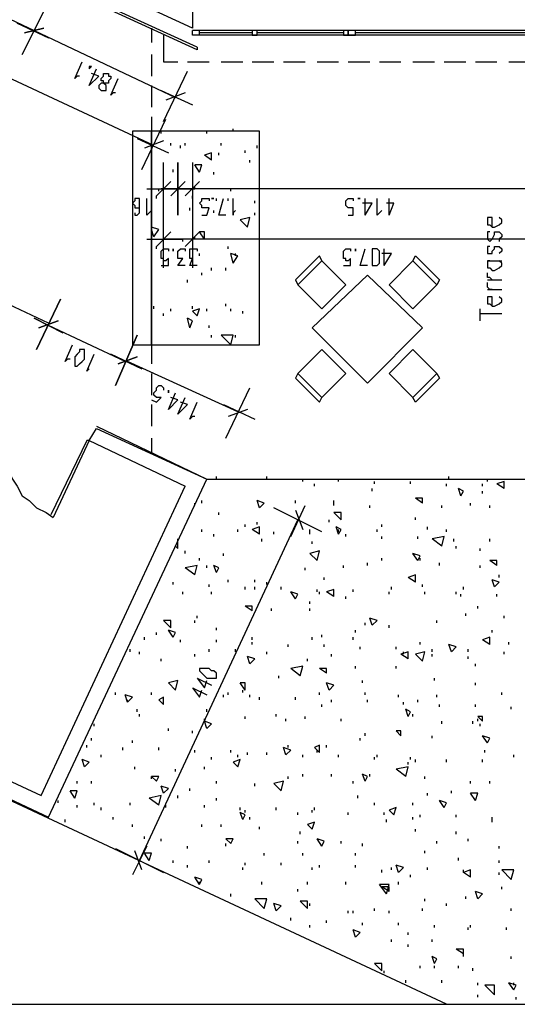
# Model space of a CAD drawing. Extents: x 0 to 108, y 0 to 64.
# Tile 3 of 19: x 75 to 86, y 7 to 28. Entities that reach past the tile are written whole.
import ezdxf

# ---------------------------------------------------------------- set-up
doc = ezdxf.new("R2010")
doc.units = 0
doc.header["$MEASUREMENT"] = 0
doc.layers.get('0').update_dxf_attribs({"linetype": 'CONTINUOUS'})

msp = doc.modelspace()

# ---------------------------------------------------------------- linework, layer by layer
at = {"color": 211}
for p, q in [((79.075, 34.125), (79.075, 27.425)), ((79.075, 27.425), (76.475, 28.625)), ((76.925, 18.825), (77.075, 19.075)), ((77.075, 19.075), (79.375, 18.025)), ((76.925, 18.825), (78.925, 17.875)), ((75.925, 11.425), (78.925, 17.875)), ((76.075, 10.975), (79.375, 18.025)), ((64.625, 16.675), (75.925, 11.425)), ((64.225, 16.525), (76.075, 10.975))]:
    msp.add_line(p, q, dxfattribs=at)
at = {"color": 131}
for p, q in [((78.275, 24.975), (69.925, 28.875)), ((74.175, 28.125), (75.775, 27.375)), ((75.775, 27.375), (78.725, 25.975)), ((76.925, 26.225), (77.075, 26.575)), ((76.075, 21.275), (68.125, 24.975)), ((78.475, 24.075), (78.475, 24.125)), ((78.775, 24.075), (78.475, 24.075)), ((78.775, 24.075), (78.775, 24.125)), ((79.075, 24.075), (78.775, 24.075)), ((78.775, 24.075), (78.825, 24.075)), ((79.125, 24.075), (79.125, 24.125)), ((86.475, 24.075), (79.125, 24.075)), ((79.625, 23.525), (79.725, 23.875)), ((82.675, 23.525), (82.675, 23.875)), ((83.175, 23.525), (83.175, 23.875)), ((79.775, 23.525), (79.625, 23.525)), ((78.475, 23.025), (78.475, 23.075)), ((79.075, 23.025), (78.475, 23.025)), ((79.125, 23.025), (79.125, 23.075)), ((86.325, 23.025), (79.125, 23.025)), ((82.575, 22.475), (82.675, 22.825)), ((83.075, 22.475), (83.075, 22.825)), ((82.725, 22.475), (82.575, 22.475)), ((77.675, 20.475), (76.075, 21.225)), ((80.025, 19.425), (77.725, 20.475)), ((78.575, 19.475), (78.725, 19.825)), ((78.775, 19.375), (78.925, 19.725)), ((77.975, 10.075), (81.275, 17.175)), ((79.175, 13.875), (79.475, 13.725)), ((79.075, 13.675), (79.375, 13.525))]:
    msp.add_line(p, q, dxfattribs=at)
at = {"color": 41}
for p, q in [((79.175, 27.025), (76.225, 28.375)), ((79.175, 26.975), (76.225, 28.325)), ((79.175, 27.025), (79.175, 26.975))]:
    msp.add_line(p, q, dxfattribs=at)
at = {"color": 51}
for p, q in [((75.525, 26.875), (76.025, 27.875)), ((76.025, 27.875), (75.525, 26.875)), ((75.425, 27.525), (76.075, 27.225)), ((76.075, 27.225), (75.425, 27.525)), ((75.975, 27.425), (75.575, 27.325)), ((75.575, 27.325), (75.975, 27.425)), ((86.325, 27.375), (79.075, 27.375)), ((79.075, 27.275), (79.075, 27.375)), ((79.225, 27.275), (79.225, 27.375)), ((80.325, 27.325), (79.225, 27.325)), ((82.225, 27.325), (80.425, 27.325)), ((86.325, 27.325), (82.475, 27.325)), ((86.475, 27.275), (79.075, 27.275)), ((86.475, 27.275), (79.225, 27.275)), ((78.475, 25.475), (78.975, 26.525)), ((78.425, 26.125), (79.075, 25.825)), ((78.925, 26.075), (78.525, 25.925)), ((78.025, 24.475), (78.525, 25.525)), ((77.925, 25.125), (78.575, 24.825)), ((78.475, 25.075), (78.075, 24.925)), ((78.475, 23.525), (78.475, 24.625)), ((78.775, 23.525), (78.775, 24.625)), ((78.775, 24.625), (78.775, 23.525)), ((79.075, 24.625), (79.075, 23.525)), ((79.075, 24.625), (79.075, 23.525)), ((78.625, 24.225), (78.325, 23.925)), ((78.925, 24.225), (78.625, 23.925)), ((78.625, 23.925), (78.925, 24.225)), ((78.925, 23.925), (79.225, 24.225)), ((78.925, 23.925), (79.225, 24.225)), ((78.125, 24.075), (78.875, 24.075)), ((78.425, 24.075), (79.125, 24.075)), ((79.125, 24.075), (78.425, 24.075)), ((79.475, 24.075), (78.725, 24.075)), ((79.475, 24.075), (78.725, 24.075)), ((78.475, 22.425), (78.475, 23.575)), ((79.075, 23.575), (79.075, 22.425)), ((79.075, 23.575), (79.075, 22.425)), ((78.125, 23.025), (78.875, 23.025)), ((78.625, 23.175), (78.325, 22.875)), ((79.475, 23.025), (78.725, 23.025)), ((79.475, 23.025), (78.725, 23.025)), ((78.925, 22.875), (79.225, 23.175)), ((78.925, 22.875), (79.225, 23.175)), ((76.325, 21.775), (75.825, 20.725)), ((75.825, 20.725), (76.325, 21.775)), ((76.375, 21.075), (75.775, 21.375)), ((75.775, 21.375), (76.375, 21.075)), ((75.875, 21.175), (76.275, 21.325)), ((76.275, 21.325), (75.875, 21.175)), ((77.925, 21.025), (77.475, 19.975)), ((77.475, 19.975), (77.925, 21.025)), ((78.025, 20.325), (77.375, 20.625)), ((77.375, 20.625), (78.025, 20.325)), ((77.525, 20.425), (77.925, 20.575)), ((77.925, 20.575), (77.525, 20.425)), ((79.775, 18.875), (80.275, 19.925)), ((79.725, 19.575), (80.375, 19.275)), ((80.225, 19.475), (79.825, 19.325)), ((76.875, 18.825), (76.125, 17.275)), ((76.925, 18.825), (76.175, 17.225)), ((76.925, 18.825), (76.875, 18.825)), ((81.125, 16.825), (81.425, 17.475)), ((81.775, 16.925), (80.775, 17.425)), ((81.225, 17.375), (81.375, 16.975)), ((77.475, 10.325), (78.475, 9.825)), ((78.125, 10.375), (77.825, 9.775)), ((78.025, 9.875), (77.875, 10.275))]:
    msp.add_line(p, q, dxfattribs=at)
at = {"color": 9}
for p, q in [((78.225, 27.425), (78.225, 27.125)), ((78.475, 27.275), (78.475, 26.725)), ((78.225, 26.875), (78.225, 26.425)), ((78.475, 26.725), (78.775, 26.725)), ((78.975, 26.725), (79.425, 26.725)), ((79.675, 26.725), (80.125, 26.725)), ((80.325, 26.725), (80.775, 26.725)), ((80.975, 26.725), (81.425, 26.725)), ((81.675, 26.725), (82.125, 26.725)), ((82.325, 26.725), (82.775, 26.725)), ((82.975, 26.725), (83.425, 26.725)), ((83.675, 26.725), (84.125, 26.725)), ((84.325, 26.725), (84.775, 26.725)), ((84.975, 26.725), (85.425, 26.725)), ((85.675, 26.725), (86.125, 26.725)), ((78.225, 26.225), (78.225, 25.775)), ((78.225, 25.575), (78.225, 25.125)), ((78.225, 24.875), (78.225, 24.425)), ((78.225, 24.225), (78.225, 23.775)), ((78.225, 23.575), (78.225, 23.125)), ((78.225, 22.875), (78.225, 22.425)), ((78.225, 22.225), (78.225, 21.775)), ((78.225, 21.575), (78.225, 21.125)), ((78.225, 20.875), (78.225, 20.425)), ((78.225, 20.225), (78.225, 19.775)), ((78.225, 19.575), (78.225, 19.125)), ((78.225, 18.875), (78.225, 18.575))]:
    msp.add_line(p, q, dxfattribs=at)
at = {"color": 254}
for p, q in [((78.425, 25.225), (78.425, 25.275)), ((79.375, 25.225), (79.375, 25.275)), ((79.925, 25.275), (79.925, 25.325)), ((78.625, 24.975), (78.625, 25.025)), ((78.825, 24.925), (78.825, 24.975)), ((78.925, 24.975), (78.925, 25.025)), ((79.675, 24.975), (79.675, 25.025)), ((80.175, 24.825), (80.175, 24.875)), ((80.425, 24.925), (80.425, 24.975)), ((79.475, 24.825), (79.325, 24.775)), ((79.475, 24.675), (79.325, 24.775)), ((79.475, 24.675), (79.475, 24.825)), ((79.625, 24.775), (79.625, 24.825)), ((80.275, 24.625), (80.275, 24.675)), ((78.675, 24.425), (78.675, 24.475)), ((79.225, 24.425), (79.125, 24.575)), ((79.275, 24.575), (79.125, 24.575)), ((79.225, 24.425), (79.275, 24.575)), ((79.525, 24.375), (79.525, 24.425)), ((78.375, 24.025), (78.375, 24.075)), ((79.875, 24.025), (79.875, 24.075)), ((78.325, 23.875), (78.325, 23.925)), ((79.075, 23.875), (79.075, 23.925)), ((79.575, 23.825), (79.575, 23.875)), ((79.825, 23.825), (79.825, 23.875)), ((80.375, 23.775), (80.375, 23.825)), ((79.025, 23.625), (79.025, 23.675)), ((79.525, 23.575), (79.525, 23.625)), ((80.275, 23.475), (80.075, 23.425)), ((80.225, 23.275), (80.075, 23.425)), ((80.225, 23.275), (80.275, 23.475)), ((80.375, 23.525), (80.375, 23.575)), ((78.375, 23.225), (78.225, 23.275)), ((78.275, 23.075), (78.225, 23.225)), ((78.275, 23.075), (78.375, 23.225)), ((78.875, 22.975), (78.875, 23.025)), ((79.325, 23.025), (79.225, 23.175)), ((79.325, 23.175), (79.225, 23.175)), ((79.325, 23.025), (79.325, 23.175)), ((78.225, 22.775), (78.225, 22.825)), ((78.325, 22.825), (78.325, 22.875)), ((79.825, 22.825), (79.825, 22.875)), ((78.475, 22.725), (78.475, 22.775)), ((79.225, 22.675), (79.225, 22.725)), ((79.925, 22.525), (79.875, 22.725)), ((80.025, 22.675), (79.875, 22.725)), ((79.925, 22.525), (80.025, 22.675)), ((79.975, 22.675), (79.975, 22.725)), ((79.475, 22.375), (79.475, 22.425)), ((79.775, 22.375), (79.775, 22.425)), ((78.975, 22.125), (78.975, 22.175)), ((79.275, 22.275), (79.275, 22.325)), ((78.275, 21.575), (78.275, 21.625)), ((78.625, 21.525), (78.625, 21.575)), ((79.075, 21.575), (79.075, 21.625)), ((79.225, 21.575), (79.075, 21.525)), ((79.175, 21.425), (79.225, 21.575)), ((79.375, 21.525), (79.375, 21.575)), ((79.775, 21.625), (79.775, 21.675)), ((79.875, 21.525), (79.875, 21.575)), ((78.475, 21.425), (78.475, 21.475)), ((79.025, 21.175), (78.975, 21.375)), ((79.075, 21.325), (78.975, 21.375)), ((79.175, 21.425), (79.075, 21.525)), ((80.125, 21.475), (80.125, 21.525)), ((79.025, 21.175), (79.075, 21.325)), ((79.425, 21.175), (79.425, 21.225)), ((79.475, 20.975), (79.475, 21.025)), ((79.875, 20.825), (79.675, 21.025)), ((79.925, 21.025), (79.675, 21.025)), ((79.875, 20.825), (79.925, 21.025)), ((79.975, 20.975), (79.975, 21.025)), ((79.575, 18.025), (79.575, 18.075)), ((80.625, 18.025), (80.625, 18.075)), ((84.425, 18.025), (84.425, 18.075)), ((81.375, 17.975), (81.375, 18.025)), ((81.625, 17.875), (81.625, 17.925)), ((82.125, 17.975), (82.125, 18.025)), ((82.875, 17.925), (82.875, 17.975)), ((83.625, 17.925), (83.625, 17.975)), ((84.375, 17.875), (84.375, 17.925)), ((85.125, 17.875), (85.125, 17.925)), ((85.225, 17.975), (85.225, 18.025)), ((85.575, 17.975), (85.425, 17.925)), ((85.575, 17.825), (85.425, 17.925)), ((85.575, 17.825), (85.575, 17.975)), ((82.825, 17.775), (82.825, 17.825)), ((84.675, 17.675), (84.625, 17.825)), ((84.725, 17.775), (84.625, 17.825)), ((84.675, 17.675), (84.725, 17.775)), ((85.125, 17.725), (85.125, 17.775)), ((79.125, 17.475), (79.125, 17.525)), ((79.275, 17.525), (79.275, 17.575)), ((80.475, 17.425), (80.425, 17.575)), ((80.575, 17.525), (80.425, 17.575)), ((80.475, 17.425), (80.575, 17.525)), ((81.225, 17.525), (81.225, 17.575)), ((82.025, 17.525), (82.025, 17.575)), ((82.025, 17.475), (82.025, 17.525)), ((82.775, 17.425), (82.775, 17.475)), ((83.875, 17.525), (83.725, 17.625)), ((83.875, 17.625), (83.725, 17.625)), ((83.875, 17.525), (83.875, 17.625)), ((84.275, 17.425), (84.275, 17.475)), ((84.875, 17.475), (84.875, 17.525)), ((85.275, 17.425), (85.275, 17.475)), ((79.625, 17.275), (79.625, 17.325)), ((82.175, 17.175), (82.025, 17.325)), ((82.175, 17.325), (82.025, 17.325)), ((82.175, 17.175), (82.175, 17.325)), ((80.175, 17.025), (80.175, 17.075)), ((80.425, 17.075), (80.425, 17.125)), ((81.925, 17.125), (81.925, 17.175)), ((83.025, 17.025), (83.025, 17.075)), ((83.725, 17.175), (83.725, 17.225)), ((79.275, 16.925), (79.275, 16.975)), ((79.525, 16.825), (79.525, 16.875)), ((80.025, 16.925), (80.025, 16.975)), ((80.475, 17.025), (80.325, 16.975)), ((80.475, 16.875), (80.325, 16.975)), ((80.475, 16.875), (80.475, 17.025)), ((80.775, 16.875), (80.775, 16.925)), ((81.525, 16.925), (81.525, 16.975)), ((81.525, 16.875), (81.525, 16.925)), ((82.125, 16.875), (82.075, 17.025)), ((82.175, 16.975), (82.075, 17.025)), ((82.125, 16.875), (82.175, 16.975)), ((82.125, 16.925), (82.125, 16.975)), ((82.275, 16.825), (82.275, 16.875)), ((82.925, 16.925), (82.925, 16.975)), ((83.975, 16.975), (83.975, 17.025)), ((84.375, 16.925), (84.375, 16.975)), ((78.775, 16.725), (78.775, 16.775)), ((78.775, 16.575), (78.775, 16.725)), ((80.525, 16.725), (80.525, 16.775)), ((81.575, 16.675), (81.575, 16.725)), ((83.025, 16.775), (83.025, 16.825)), ((83.775, 16.775), (83.775, 16.825)), ((84.325, 16.825), (84.075, 16.775)), ((84.275, 16.625), (84.075, 16.775)), ((84.275, 16.625), (84.325, 16.825)), ((84.525, 16.725), (84.525, 16.775)), ((85.275, 16.725), (85.275, 16.775)), ((78.775, 16.575), (78.725, 16.625)), ((78.925, 16.475), (78.925, 16.525)), ((79.725, 16.425), (79.725, 16.475)), ((81.725, 16.525), (81.525, 16.475)), ((81.675, 16.325), (81.525, 16.475)), ((81.675, 16.325), (81.725, 16.525)), ((83.775, 16.325), (83.675, 16.475)), ((83.825, 16.425), (83.675, 16.475)), ((83.775, 16.325), (83.825, 16.425)), ((84.575, 16.575), (84.575, 16.625)), ((85.075, 16.525), (85.075, 16.575)), ((79.175, 16.225), (78.925, 16.175)), ((79.125, 16.025), (79.175, 16.225)), ((79.225, 16.325), (79.225, 16.375)), ((79.375, 16.175), (79.375, 16.225)), ((79.575, 16.075), (79.525, 16.225)), ((79.625, 16.175), (79.525, 16.225)), ((82.225, 16.175), (82.225, 16.225)), ((82.725, 16.225), (82.725, 16.275)), ((83.025, 16.325), (83.025, 16.375)), ((83.825, 16.325), (83.825, 16.375)), ((84.225, 16.225), (84.225, 16.275)), ((85.075, 16.175), (85.075, 16.225)), ((85.425, 16.225), (85.275, 16.325)), ((85.425, 16.325), (85.275, 16.325)), ((85.425, 16.225), (85.425, 16.325)), ((79.125, 16.025), (78.925, 16.175)), ((79.575, 16.075), (79.625, 16.175)), ((81.425, 16.125), (81.425, 16.175)), ((83.725, 16.025), (83.575, 15.975)), ((83.725, 15.875), (83.725, 16.025)), ((85.475, 15.975), (85.475, 16.025)), ((78.675, 15.825), (78.675, 15.875)), ((79.425, 15.775), (79.425, 15.825)), ((79.825, 15.875), (79.825, 15.925)), ((80.375, 15.875), (80.375, 15.925)), ((80.625, 15.825), (80.625, 15.875)), ((81.825, 15.925), (81.825, 15.975)), ((83.725, 15.875), (83.575, 15.975)), ((83.875, 15.775), (83.875, 15.825)), ((83.875, 15.775), (83.875, 15.825)), ((85.375, 15.775), (85.325, 15.925)), ((85.475, 15.875), (85.325, 15.925)), ((85.375, 15.775), (85.475, 15.875)), ((78.875, 15.625), (78.875, 15.675)), ((79.475, 15.625), (79.475, 15.675)), ((80.175, 15.725), (80.175, 15.775)), ((80.375, 15.725), (80.375, 15.775)), ((80.925, 15.725), (80.925, 15.775)), ((81.225, 15.525), (81.125, 15.675)), ((81.275, 15.625), (81.125, 15.675)), ((81.225, 15.525), (81.275, 15.625)), ((81.675, 15.675), (81.675, 15.725)), ((81.725, 15.625), (81.725, 15.675)), ((82.025, 15.725), (81.875, 15.675)), ((82.025, 15.575), (81.875, 15.675)), ((82.025, 15.575), (82.025, 15.725)), ((82.425, 15.675), (82.425, 15.725)), ((83.175, 15.625), (83.175, 15.675)), ((83.225, 15.725), (83.225, 15.775)), ((83.925, 15.625), (83.925, 15.675)), ((84.575, 15.625), (84.575, 15.675)), ((84.675, 15.575), (84.675, 15.625)), ((84.725, 15.725), (84.725, 15.775)), ((85.425, 15.575), (85.425, 15.625)), ((81.525, 15.425), (81.525, 15.475)), ((82.275, 15.525), (82.275, 15.575)), ((80.325, 15.275), (80.175, 15.375)), ((80.325, 15.375), (80.175, 15.375)), ((80.325, 15.275), (80.325, 15.375)), ((80.725, 15.275), (80.725, 15.325)), ((81.525, 15.275), (81.525, 15.325)), ((84.775, 15.175), (84.775, 15.225)), ((85.025, 15.325), (85.025, 15.375)), ((78.625, 14.925), (78.475, 15.075)), ((78.625, 15.075), (78.475, 15.075)), ((78.625, 14.925), (78.625, 15.075)), ((79.125, 15.025), (79.125, 15.075)), ((79.175, 15.125), (79.175, 15.175)), ((82.675, 14.975), (82.675, 15.025)), ((82.825, 14.975), (82.775, 15.125)), ((82.925, 15.075), (82.775, 15.125)), ((82.825, 14.975), (82.925, 15.075)), ((84.175, 15.025), (84.175, 15.075)), ((85.575, 15.125), (85.575, 15.175)), ((78.325, 14.775), (78.325, 14.825)), ((78.675, 14.725), (78.575, 14.875)), ((78.725, 14.825), (78.575, 14.875)), ((78.675, 14.725), (78.725, 14.825)), ((79.575, 14.875), (79.575, 14.925)), ((82.475, 14.825), (82.475, 14.875)), ((83.175, 14.925), (83.175, 14.975)), ((85.325, 14.825), (85.325, 14.875)), ((78.075, 14.675), (78.075, 14.725)), ((78.825, 14.625), (78.825, 14.675)), ((79.575, 14.625), (79.575, 14.675)), ((80.325, 14.675), (80.325, 14.725)), ((80.325, 14.575), (80.325, 14.625)), ((81.075, 14.525), (81.075, 14.575)), ((81.575, 14.675), (81.575, 14.725)), ((81.775, 14.725), (81.775, 14.775)), ((81.825, 14.525), (81.825, 14.575)), ((82.425, 14.675), (82.425, 14.725)), ((83.825, 14.575), (83.825, 14.625)), ((84.475, 14.425), (84.425, 14.575)), ((84.575, 14.525), (84.425, 14.575)), ((85.275, 14.725), (85.125, 14.675)), ((85.275, 14.575), (85.125, 14.675)), ((85.275, 14.575), (85.275, 14.725)), ((85.675, 14.575), (85.675, 14.625)), ((77.775, 14.425), (77.775, 14.475)), ((77.975, 14.375), (77.975, 14.425)), ((79.125, 14.325), (79.125, 14.375)), ((79.425, 14.425), (79.425, 14.475)), ((79.975, 14.425), (79.975, 14.475)), ((80.625, 14.375), (80.625, 14.425)), ((81.975, 14.325), (81.975, 14.375)), ((82.575, 14.475), (82.575, 14.525)), ((83.325, 14.475), (83.325, 14.525)), ((83.575, 14.425), (83.425, 14.375)), ((83.575, 14.275), (83.425, 14.375)), ((83.475, 14.375), (83.475, 14.425)), ((83.575, 14.275), (83.575, 14.425)), ((83.925, 14.425), (83.725, 14.375)), ((83.875, 14.225), (83.725, 14.375)), ((83.875, 14.225), (83.925, 14.425)), ((84.075, 14.425), (84.075, 14.475)), ((84.075, 14.325), (84.075, 14.375)), ((84.475, 14.425), (84.575, 14.525)), ((84.825, 14.425), (84.825, 14.475)), ((85.575, 14.375), (85.575, 14.425)), ((78.425, 14.225), (78.425, 14.275)), ((80.275, 14.175), (80.225, 14.325)), ((80.375, 14.275), (80.225, 14.325)), ((80.275, 14.175), (80.375, 14.275)), ((81.475, 14.225), (81.475, 14.275)), ((84.825, 14.275), (84.825, 14.325)), ((84.975, 14.125), (84.975, 14.175)), ((81.375, 14.125), (81.125, 14.075)), ((81.325, 13.925), (81.125, 14.075)), ((81.325, 13.925), (81.375, 14.125)), ((81.875, 13.975), (81.725, 14.075)), ((81.875, 14.075), (81.725, 14.075)), ((81.875, 13.975), (81.875, 14.075)), ((82.475, 14.075), (82.475, 14.125)), ((83.325, 14.075), (83.325, 14.125)), ((78.775, 13.825), (78.575, 13.775)), ((78.725, 13.625), (78.575, 13.775)), ((78.725, 13.625), (78.775, 13.825)), ((80.175, 13.625), (80.075, 13.775)), ((80.175, 13.775), (80.075, 13.775)), ((80.175, 13.625), (80.175, 13.775)), ((80.875, 13.875), (80.875, 13.925)), ((81.925, 13.625), (81.875, 13.775)), ((82.025, 13.725), (81.875, 13.775)), ((82.625, 13.775), (82.625, 13.825)), ((84.125, 13.825), (84.125, 13.875)), ((84.975, 13.725), (84.975, 13.775)), ((77.475, 13.525), (77.475, 13.575)), ((78.225, 13.525), (78.225, 13.575)), ((79.825, 13.525), (79.825, 13.575)), ((80.125, 13.575), (80.125, 13.625)), ((81.725, 13.525), (81.725, 13.575)), ((81.925, 13.625), (82.025, 13.725)), ((82.675, 13.525), (82.675, 13.575)), ((85.525, 13.525), (85.525, 13.575)), ((77.725, 13.375), (77.675, 13.525)), ((77.825, 13.475), (77.675, 13.525)), ((77.725, 13.375), (77.825, 13.475)), ((77.725, 13.375), (77.725, 13.425)), ((78.475, 13.475), (78.375, 13.425)), ((78.475, 13.325), (78.375, 13.425)), ((78.475, 13.325), (78.475, 13.475)), ((79.725, 13.475), (79.725, 13.525)), ((80.275, 13.475), (80.275, 13.525)), ((80.475, 13.425), (80.475, 13.475)), ((81.225, 13.425), (81.225, 13.475)), ((81.975, 13.375), (81.975, 13.425)), ((82.725, 13.375), (82.725, 13.425)), ((83.375, 13.475), (83.375, 13.525)), ((83.475, 13.325), (83.475, 13.375)), ((83.775, 13.375), (83.775, 13.425)), ((84.175, 13.475), (84.175, 13.525)), ((77.925, 13.175), (77.925, 13.225)), ((79.375, 13.175), (79.375, 13.225)), ((81.775, 13.275), (81.775, 13.325)), ((83.575, 13.075), (83.525, 13.225)), ((83.625, 13.175), (83.525, 13.225)), ((83.575, 13.075), (83.625, 13.175)), ((84.225, 13.275), (84.225, 13.325)), ((84.975, 13.275), (84.975, 13.325)), ((85.725, 13.225), (85.725, 13.275)), ((77.975, 13.075), (77.975, 13.125)), ((79.325, 12.975), (79.325, 13.025)), ((79.375, 12.825), (79.325, 12.975)), ((79.475, 12.925), (79.325, 12.975)), ((80.175, 13.025), (80.175, 13.075)), ((80.825, 13.075), (80.825, 13.125)), ((81.025, 12.975), (81.025, 13.025)), ((81.425, 13.025), (81.425, 13.075)), ((82.175, 12.975), (82.175, 13.025)), ((83.675, 13.075), (83.675, 13.125)), ((84.275, 12.925), (84.275, 12.975)), ((84.925, 12.925), (84.925, 12.975)), ((85.125, 12.975), (85.025, 13.075)), ((85.125, 13.075), (85.025, 13.075)), ((85.025, 12.975), (85.025, 13.025)), ((85.125, 12.975), (85.125, 13.075)), ((77.025, 12.875), (77.025, 12.925)), ((78.575, 12.775), (78.575, 12.825)), ((79.075, 12.725), (79.075, 12.775)), ((79.375, 12.825), (79.475, 12.925)), ((83.425, 12.675), (83.325, 12.775)), ((83.425, 12.775), (83.325, 12.775)), ((83.425, 12.675), (83.425, 12.775)), ((85.075, 12.875), (85.075, 12.925)), ((76.975, 12.575), (76.975, 12.625)), ((77.825, 12.525), (77.825, 12.575)), ((82.575, 12.575), (82.575, 12.625)), ((82.675, 12.675), (82.675, 12.725)), ((84.075, 12.625), (84.075, 12.675)), ((85.225, 12.525), (85.125, 12.675)), ((85.275, 12.625), (85.125, 12.675)), ((85.225, 12.525), (85.275, 12.625)), ((76.875, 12.425), (76.875, 12.475)), ((77.625, 12.375), (77.625, 12.425)), ((78.375, 12.375), (78.375, 12.425)), ((79.125, 12.325), (79.125, 12.375)), ((79.875, 12.325), (79.875, 12.375)), ((80.225, 12.275), (80.225, 12.325)), ((80.625, 12.275), (80.625, 12.325)), ((81.025, 12.275), (80.975, 12.425)), ((81.125, 12.375), (80.975, 12.425)), ((81.025, 12.275), (81.125, 12.375)), ((81.075, 12.425), (81.075, 12.475)), ((81.725, 12.475), (81.625, 12.425)), ((81.725, 12.325), (81.625, 12.425)), ((81.675, 12.325), (81.675, 12.375)), ((81.725, 12.325), (81.725, 12.475)), ((81.875, 12.425), (81.875, 12.475)), ((85.175, 12.325), (85.175, 12.375)), ((76.825, 12.025), (76.775, 12.175)), ((76.925, 12.125), (76.775, 12.175)), ((76.825, 12.025), (76.925, 12.125)), ((77.175, 12.225), (77.175, 12.275)), ((79.475, 12.175), (79.475, 12.225)), ((80.075, 12.175), (79.925, 12.125)), ((80.025, 12.025), (79.925, 12.125)), ((80.025, 12.225), (80.025, 12.275)), ((80.025, 12.025), (80.075, 12.175)), ((81.375, 12.225), (81.375, 12.275)), ((82.125, 12.225), (82.125, 12.275)), ((82.875, 12.175), (82.875, 12.225)), ((82.925, 12.225), (82.925, 12.275)), ((83.575, 12.075), (83.575, 12.125)), ((83.625, 12.175), (83.625, 12.225)), ((83.725, 12.125), (83.725, 12.175)), ((84.375, 12.125), (84.375, 12.175)), ((85.125, 12.125), (85.125, 12.175)), ((85.775, 12.225), (85.775, 12.275)), ((77.875, 11.975), (77.875, 12.025)), ((77.875, 11.975), (77.875, 12.025)), ((78.725, 11.925), (78.725, 11.975)), ((79.325, 11.975), (79.325, 12.025)), ((83.575, 12.025), (83.325, 11.975)), ((83.525, 11.825), (83.325, 11.975)), ((83.525, 11.825), (83.575, 12.025)), ((76.675, 11.675), (76.675, 11.725)), ((76.975, 11.675), (76.975, 11.725)), ((78.325, 11.725), (78.225, 11.825)), ((78.375, 11.825), (78.225, 11.825)), ((78.225, 11.775), (78.225, 11.825)), ((78.325, 11.725), (78.375, 11.825)), ((79.575, 11.675), (79.575, 11.725)), ((80.975, 11.725), (80.775, 11.675)), ((80.925, 11.525), (80.975, 11.725)), ((81.075, 11.775), (81.075, 11.825)), ((81.375, 11.825), (81.375, 11.875)), ((81.975, 11.825), (81.975, 11.875)), ((82.425, 11.675), (82.425, 11.725)), ((82.675, 11.725), (82.625, 11.875)), ((82.725, 11.825), (82.625, 11.875)), ((82.675, 11.725), (82.725, 11.825)), ((82.775, 11.825), (82.775, 11.875)), ((83.925, 11.775), (83.925, 11.825)), ((84.875, 11.675), (84.875, 11.725)), ((85.275, 11.675), (85.275, 11.725)), ((76.625, 11.375), (76.525, 11.525)), ((76.675, 11.525), (76.525, 11.525)), ((76.625, 11.375), (76.675, 11.525)), ((78.475, 11.475), (78.425, 11.625)), ((78.575, 11.575), (78.425, 11.625)), ((78.475, 11.475), (78.575, 11.575)), ((79.025, 11.525), (79.025, 11.575)), ((80.375, 11.625), (80.375, 11.675)), ((80.925, 11.525), (80.775, 11.675)), ((84.475, 11.475), (84.475, 11.525)), ((76.275, 11.275), (76.275, 11.325)), ((78.425, 11.425), (78.175, 11.375)), ((78.375, 11.225), (78.175, 11.375)), ((78.375, 11.225), (78.425, 11.425)), ((78.775, 11.375), (78.775, 11.425)), ((79.575, 11.325), (79.575, 11.375)), ((82.525, 11.375), (82.525, 11.425)), ((83.975, 11.425), (83.975, 11.475)), ((84.325, 11.175), (84.225, 11.325)), ((84.375, 11.275), (84.225, 11.325)), ((84.975, 11.325), (84.875, 11.475)), ((85.025, 11.475), (84.875, 11.475)), ((84.975, 11.325), (85.025, 11.475)), ((76.675, 11.175), (76.675, 11.225)), ((77.025, 11.225), (77.025, 11.275)), ((77.175, 11.125), (77.175, 11.175)), ((77.775, 11.225), (77.775, 11.275)), ((78.525, 11.175), (78.525, 11.225)), ((79.325, 11.175), (79.325, 11.225)), ((80.075, 11.125), (80.075, 11.175)), ((80.175, 11.075), (80.175, 11.125)), ((80.825, 11.125), (80.825, 11.175)), ((81.575, 11.075), (81.575, 11.125)), ((81.625, 11.125), (81.625, 11.175)), ((82.875, 11.225), (82.875, 11.275)), ((83.325, 11.175), (83.175, 11.125)), ((83.275, 11.025), (83.175, 11.125)), ((83.275, 11.025), (83.325, 11.175)), ((83.675, 11.225), (83.675, 11.275)), ((84.325, 11.175), (84.375, 11.275)), ((76.425, 10.875), (76.425, 10.925)), ((77.425, 10.925), (77.425, 10.975)), ((80.125, 10.925), (80.075, 11.075)), ((80.175, 11.025), (80.075, 11.075)), ((80.125, 10.925), (80.175, 11.025)), ((80.275, 10.925), (80.275, 10.975)), ((81.275, 11.025), (81.275, 11.075)), ((82.325, 11.025), (82.325, 11.075)), ((83.075, 11.025), (83.075, 11.075)), ((83.125, 10.875), (83.125, 10.925)), ((83.675, 10.925), (83.675, 10.975)), ((83.825, 10.975), (83.825, 11.025)), ((84.575, 10.975), (84.575, 11.025)), ((85.325, 10.925), (85.325, 10.975)), ((85.325, 10.875), (85.325, 10.925)), ((77.825, 10.775), (77.825, 10.825)), ((79.275, 10.775), (79.275, 10.825)), ((79.675, 10.775), (79.675, 10.825)), ((80.475, 10.725), (80.475, 10.775)), ((81.325, 10.625), (81.325, 10.675)), ((81.625, 10.875), (81.475, 10.825)), ((81.575, 10.725), (81.475, 10.825)), ((81.575, 10.725), (81.625, 10.875)), ((83.725, 10.675), (83.725, 10.725)), ((84.575, 10.625), (84.575, 10.675)), ((78.075, 10.525), (78.075, 10.575)), ((78.425, 10.475), (78.425, 10.525)), ((79.875, 10.425), (79.775, 10.525)), ((79.925, 10.525), (79.775, 10.525)), ((79.875, 10.425), (79.925, 10.525)), ((81.275, 10.425), (81.275, 10.475)), ((81.775, 10.375), (81.675, 10.525)), ((81.825, 10.475), (81.675, 10.525)), ((81.775, 10.375), (81.825, 10.475)), ((82.175, 10.425), (82.175, 10.475)), ((84.175, 10.425), (84.175, 10.475)), ((84.825, 10.475), (84.825, 10.525)), ((78.975, 10.325), (78.975, 10.375)), ((79.775, 10.375), (79.775, 10.425)), ((82.625, 10.375), (82.625, 10.425)), ((83.925, 10.225), (83.925, 10.275)), ((85.475, 10.325), (85.475, 10.375)), ((78.175, 10.075), (78.075, 10.225)), ((78.225, 10.225), (78.075, 10.225)), ((78.175, 10.075), (78.225, 10.225)), ((78.675, 10.025), (78.675, 10.075)), ((79.425, 10.025), (79.425, 10.075)), ((80.575, 10.175), (80.575, 10.225)), ((81.375, 10.175), (81.375, 10.225)), ((82.475, 10.175), (82.475, 10.225)), ((84.625, 10.075), (84.625, 10.125)), ((85.475, 10.025), (85.475, 10.075)), ((78.975, 9.925), (78.975, 9.975)), ((80.125, 9.875), (80.125, 9.925)), ((80.175, 9.975), (80.175, 10.025)), ((80.925, 9.975), (80.925, 10.025)), ((81.575, 9.875), (81.575, 9.925)), ((81.725, 9.925), (81.725, 9.975)), ((82.475, 9.925), (82.475, 9.975)), ((83.025, 9.825), (83.025, 9.875)), ((83.225, 9.875), (83.225, 9.925)), ((83.375, 9.825), (83.325, 9.975)), ((83.475, 9.925), (83.325, 9.975)), ((83.375, 9.825), (83.475, 9.925)), ((83.975, 9.875), (83.975, 9.925)), ((84.875, 9.875), (84.725, 9.825)), ((84.725, 9.825), (84.725, 9.875)), ((84.875, 9.725), (84.875, 9.875)), ((85.725, 9.675), (85.525, 9.875)), ((85.775, 9.875), (85.525, 9.875)), ((85.725, 9.675), (85.775, 9.875)), ((79.225, 9.575), (79.125, 9.725)), ((79.275, 9.675), (79.125, 9.725)), ((79.225, 9.575), (79.275, 9.675)), ((83.625, 9.725), (83.625, 9.775)), ((84.875, 9.725), (84.725, 9.825)), ((85.475, 9.775), (85.475, 9.825)), ((79.225, 9.575), (79.225, 9.625)), ((80.525, 9.575), (80.525, 9.625)), ((81.275, 9.425), (81.275, 9.475)), ((81.475, 9.575), (81.475, 9.625)), ((82.275, 9.575), (82.275, 9.625)), ((83.125, 9.375), (82.975, 9.575)), ((83.175, 9.575), (82.975, 9.575)), ((83.175, 9.425), (83.025, 9.525)), ((83.175, 9.525), (83.025, 9.525)), ((83.125, 9.375), (83.175, 9.575)), ((83.175, 9.425), (83.175, 9.525)), ((83.375, 9.575), (83.375, 9.625)), ((85.525, 9.475), (85.525, 9.525)), ((79.875, 9.325), (79.875, 9.375)), ((80.575, 9.075), (80.375, 9.275)), ((80.625, 9.275), (80.375, 9.275)), ((80.575, 9.075), (80.625, 9.275)), ((83.925, 9.225), (83.925, 9.275)), ((84.775, 9.275), (84.775, 9.325)), ((85.025, 9.275), (84.975, 9.425)), ((85.125, 9.375), (84.975, 9.425)), ((85.025, 9.275), (85.125, 9.375)), ((80.825, 9.025), (80.775, 9.175)), ((80.925, 9.125), (80.775, 9.175)), ((80.825, 9.025), (80.925, 9.125)), ((81.475, 9.075), (81.325, 9.225)), ((81.475, 9.225), (81.325, 9.225)), ((81.475, 9.075), (81.475, 9.225)), ((81.525, 9.125), (81.525, 9.175)), ((82.875, 9.025), (82.875, 9.075)), ((83.875, 9.025), (83.875, 9.075)), ((84.375, 9.125), (84.375, 9.175)), ((85.725, 9.025), (85.725, 9.075)), ((81.125, 8.825), (81.125, 8.875)), ((82.325, 8.975), (82.325, 9.025)), ((82.425, 8.975), (82.425, 9.025)), ((83.175, 8.975), (83.175, 9.025)), ((81.525, 8.675), (81.525, 8.725)), ((81.875, 8.775), (81.875, 8.825)), ((82.475, 8.475), (82.425, 8.625)), ((82.575, 8.575), (82.425, 8.625)), ((82.625, 8.725), (82.625, 8.775)), ((83.375, 8.725), (83.375, 8.775)), ((84.125, 8.675), (84.125, 8.725)), ((84.825, 8.625), (84.825, 8.675)), ((84.875, 8.675), (84.875, 8.725)), ((85.625, 8.625), (85.625, 8.675)), ((82.475, 8.475), (82.575, 8.575)), ((83.225, 8.375), (83.225, 8.425)), ((83.575, 8.525), (83.575, 8.575)), ((84.075, 8.375), (84.075, 8.425)), ((83.575, 8.275), (83.575, 8.325)), ((84.725, 8.125), (84.575, 8.225)), ((84.725, 8.225), (84.575, 8.225)), ((84.725, 8.125), (84.725, 8.225)), ((84.125, 7.925), (84.075, 8.075)), ((84.175, 8.025), (84.075, 8.075)), ((84.125, 7.925), (84.175, 8.025)), ((84.725, 8.075), (84.725, 8.125)), ((85.725, 8.025), (85.725, 8.075)), ((83.025, 7.775), (82.875, 7.925)), ((83.025, 7.925), (82.875, 7.925)), ((83.025, 7.775), (83.025, 7.925)), ((83.825, 7.825), (83.825, 7.875)), ((84.125, 7.825), (84.125, 7.875)), ((84.625, 7.825), (84.625, 7.875)), ((84.925, 7.775), (84.925, 7.825)), ((83.075, 7.725), (83.075, 7.775)), ((83.525, 7.525), (83.525, 7.575)), ((84.275, 7.525), (84.275, 7.575)), ((85.025, 7.475), (85.025, 7.525)), ((85.375, 7.275), (85.175, 7.475)), ((85.375, 7.475), (85.175, 7.475)), ((85.375, 7.275), (85.375, 7.475)), ((85.775, 7.375), (85.675, 7.525)), ((85.825, 7.475), (85.675, 7.525)), ((85.775, 7.475), (85.775, 7.525)), ((85.775, 7.375), (85.825, 7.475)), ((85.025, 7.225), (85.025, 7.275)), ((85.825, 7.175), (85.825, 7.225))]:
    msp.add_line(p, q, dxfattribs=at)
at = {"color": 121}
for p, q in [((85.225, 22.575), (85.525, 22.575)), ((85.225, 22.175), (85.525, 22.175)), ((85.225, 21.975), (85.525, 21.975)), ((85.075, 21.325), (85.075, 21.575)), ((85.075, 21.475), (85.525, 21.475))]:
    msp.add_line(p, q, dxfattribs=at)
at = {"color": 111}
for p, q in [((84.375, 7.075), (56.325, 20.175)), ((79.375, 18.025), (87.825, 18.025))]:
    msp.add_line(p, q, dxfattribs=at)
at = {"color": 12}
for p, q in [((77.075, 19.125), (79.375, 18.025)), ((76.075, 10.975), (79.375, 18.025)), ((64.175, 16.525), (76.075, 10.975))]:
    msp.add_line(p, q, dxfattribs=at)
at = {"color": 211}
for points in [[(106.625, 7.075), (106.625, 63.525), (56.325, 63.525), (56.325, 7.075), (106.625, 7.075)], [(78.225, 20.825), (78.225, 25.275), (77.825, 25.275), (77.825, 20.825), (78.225, 20.825)]]:
    msp.add_lwpolyline(points, dxfattribs=at)
at = {"color": 51}
for points in [[(80.425, 27.275), (80.425, 27.375), (80.325, 27.375), (80.325, 27.275), (80.425, 27.275)], [(82.325, 27.275), (82.325, 27.375), (82.225, 27.375), (82.225, 27.275), (82.325, 27.275)], [(82.475, 27.275), (82.475, 27.375), (82.325, 27.375), (82.325, 27.275), (82.475, 27.275)], [(75.275, 19.575), (75.225, 19.375), (75.175, 19.175), (75.125, 18.975), (75.125, 18.775), (75.125, 18.575), (75.175, 18.425), (75.225, 18.225), (75.325, 18.025), (75.425, 17.875), (75.525, 17.675), (75.675, 17.575), (75.825, 17.425), (76.025, 17.325), (76.175, 17.225)]]:
    msp.add_lwpolyline(points, dxfattribs=at)
at = {"color": 131}
for points in [[(76.725, 26.425), (76.675, 26.425), (76.625, 26.375), (76.775, 26.725)], [(76.925, 26.575), (76.975, 26.625), (76.925, 26.625), (76.925, 26.575)], [(76.925, 26.225), (77.125, 26.425), (76.975, 26.475)], [(77.175, 26.125), (77.225, 26.125), (77.275, 26.125), (77.275, 26.175), (77.275, 26.225), (77.225, 26.275), (77.225, 26.325), (77.175, 26.325), (77.175, 26.375), (77.225, 26.425), (77.225, 26.475), (77.275, 26.475), (77.325, 26.475), (77.325, 26.425), (77.375, 26.425), (77.375, 26.375), (77.325, 26.325), (77.325, 26.275), (77.275, 26.275), (77.225, 26.275), (77.175, 26.275), (77.125, 26.225), (77.125, 26.175), (77.175, 26.125)], [(77.475, 26.075), (77.425, 26.075), (77.375, 26.025), (77.525, 26.375)], [(77.875, 23.575), (77.875, 23.525), (77.925, 23.525), (77.975, 23.575), (77.975, 23.625), (77.975, 23.675), (77.975, 23.775), (77.975, 23.825), (77.975, 23.875), (77.925, 23.875), (77.875, 23.875), (77.875, 23.825), (77.825, 23.775), (77.875, 23.725), (77.875, 23.675), (77.925, 23.675), (77.975, 23.675), (77.975, 23.725), (77.975, 23.775)], [(78.225, 23.625), (78.175, 23.575), (78.125, 23.525), (78.125, 23.875)], [(79.275, 23.525), (79.375, 23.525), (79.425, 23.675), (79.375, 23.675), (79.325, 23.675), (79.275, 23.675), (79.275, 23.725), (79.225, 23.775), (79.275, 23.825), (79.275, 23.875), (79.325, 23.875), (79.375, 23.875), (79.425, 23.875), (79.425, 23.825)], [(79.525, 23.875), (79.475, 23.875), (79.525, 23.875)], [(79.975, 23.625), (79.925, 23.575), (79.925, 23.525), (79.925, 23.875)], [(82.325, 23.525), (82.425, 23.525), (82.425, 23.675), (82.375, 23.675), (82.325, 23.675), (82.275, 23.725), (82.275, 23.775), (82.275, 23.825), (82.325, 23.875), (82.375, 23.875), (82.425, 23.875), (82.425, 23.825)], [(82.525, 23.875), (82.575, 23.875), (82.525, 23.875)], [(83.025, 23.625), (82.975, 23.575), (82.925, 23.525), (82.925, 23.875)], [(82.675, 23.525), (82.825, 23.775), (82.625, 23.775)], [(83.175, 23.525), (83.275, 23.775), (83.125, 23.775)], [(78.425, 22.475), (78.575, 22.475), (78.575, 22.625), (78.525, 22.575), (78.475, 22.575), (78.475, 22.625), (78.425, 22.625), (78.425, 22.675), (78.425, 22.725), (78.425, 22.775), (78.475, 22.825), (78.525, 22.825), (78.575, 22.825), (78.575, 22.775)], [(78.675, 22.775), (78.675, 22.825), (78.675, 22.775)], [(78.925, 22.475), (78.775, 22.475), (78.875, 22.625), (78.825, 22.625), (78.775, 22.625), (78.775, 22.675), (78.775, 22.725), (78.775, 22.775), (78.825, 22.825), (78.875, 22.825), (78.925, 22.825), (78.925, 22.775)], [(79.175, 22.475), (79.025, 22.475), (79.075, 22.625), (79.025, 22.625), (79.025, 22.675), (79.025, 22.725), (79.025, 22.775), (79.025, 22.825), (79.075, 22.825), (79.125, 22.825), (79.175, 22.825), (79.175, 22.775)], [(82.225, 22.475), (82.375, 22.475), (82.375, 22.625), (82.325, 22.575), (82.275, 22.575), (82.275, 22.625), (82.225, 22.625), (82.225, 22.675), (82.225, 22.725), (82.225, 22.775), (82.275, 22.825), (82.325, 22.825), (82.375, 22.825), (82.375, 22.775)], [(82.475, 22.775), (82.475, 22.825), (82.475, 22.775)], [(82.925, 22.475), (82.975, 22.525), (82.975, 22.625), (82.975, 22.675), (82.975, 22.775), (82.925, 22.825), (82.875, 22.825), (82.825, 22.825), (82.825, 22.775), (82.825, 22.675), (82.825, 22.625), (82.825, 22.525), (82.825, 22.475), (82.875, 22.475), (82.925, 22.475)], [(83.075, 22.475), (83.225, 22.725), (83.025, 22.725)], [(76.525, 20.525), (76.475, 20.525), (76.425, 20.475), (76.575, 20.825)], [(76.675, 20.375), (76.725, 20.425), (76.775, 20.475), (76.825, 20.525), (76.825, 20.625), (76.825, 20.675), (76.825, 20.725), (76.775, 20.725), (76.725, 20.725), (76.725, 20.675), (76.675, 20.625), (76.625, 20.575), (76.625, 20.475), (76.625, 20.425), (76.625, 20.375), (76.675, 20.375)], [(76.925, 20.325), (76.875, 20.275), (77.025, 20.625)], [(78.225, 19.675), (78.325, 19.625), (78.425, 19.725), (78.375, 19.725), (78.325, 19.725), (78.275, 19.775), (78.275, 19.825), (78.325, 19.875), (78.325, 19.925), (78.375, 19.975), (78.425, 19.975), (78.475, 19.925), (78.475, 19.875)], [(78.575, 19.825), (78.575, 19.875), (78.575, 19.825)], [(78.575, 19.475), (78.775, 19.675), (78.625, 19.725)], [(78.775, 19.375), (78.975, 19.575), (78.825, 19.625)], [(79.125, 19.325), (79.075, 19.325), (79.025, 19.275), (79.175, 19.625)], [(79.225, 14.025), (79.275, 13.975), (79.325, 13.925), (79.375, 13.875), (79.475, 13.875), (79.525, 13.875), (79.575, 13.875), (79.575, 13.925), (79.575, 13.975), (79.525, 14.025), (79.475, 14.025), (79.425, 14.075), (79.325, 14.075), (79.275, 14.075), (79.225, 14.075), (79.225, 14.025)], [(79.175, 13.875), (79.325, 13.675), (79.375, 13.825)], [(79.075, 13.675), (79.225, 13.475), (79.275, 13.625)]]:
    msp.add_lwpolyline(points, dxfattribs=at)
at = {"color": 111}
msp.add_lwpolyline([(78.225, 20.825), (80.475, 20.825), (80.475, 25.275), (78.225, 25.275), (78.225, 20.825)], dxfattribs=at)
at = {"color": 121}
for points in [[(85.325, 23.275), (85.325, 23.475), (85.275, 23.475), (85.225, 23.475), (85.225, 23.425), (85.225, 23.375), (85.225, 23.325), (85.275, 23.325), (85.325, 23.275), (85.375, 23.275), (85.475, 23.325), (85.525, 23.375), (85.525, 23.425), (85.475, 23.475)], [(85.275, 23.175), (85.225, 23.175), (85.225, 23.125), (85.225, 23.075), (85.225, 23.025), (85.275, 22.975), (85.325, 23.025), (85.375, 23.125), (85.375, 23.175), (85.425, 23.175), (85.475, 23.175), (85.525, 23.125), (85.525, 23.075), (85.475, 23.025), (85.475, 22.975)], [(85.275, 22.875), (85.225, 22.875), (85.225, 22.825), (85.225, 22.775), (85.225, 22.725), (85.275, 22.725), (85.325, 22.725), (85.325, 22.775), (85.375, 22.825), (85.375, 22.875), (85.425, 22.875), (85.475, 22.875), (85.525, 22.825), (85.525, 22.775), (85.475, 22.725)], [(85.275, 22.575), (85.225, 22.575), (85.225, 22.525), (85.225, 22.475), (85.225, 22.425), (85.275, 22.425), (85.325, 22.375), (85.375, 22.375), (85.475, 22.425), (85.525, 22.475), (85.525, 22.525), (85.475, 22.575)], [(85.325, 22.175), (85.275, 22.225), (85.225, 22.225), (85.225, 22.275), (85.225, 22.325)], [(85.325, 21.975), (85.275, 21.975), (85.225, 22.025), (85.225, 22.125)], [(85.325, 21.625), (85.325, 21.825), (85.275, 21.825), (85.225, 21.825), (85.225, 21.775), (85.225, 21.725), (85.225, 21.675), (85.275, 21.675), (85.325, 21.625), (85.375, 21.625), (85.475, 21.675), (85.525, 21.725), (85.525, 21.775), (85.475, 21.825)]]:
    msp.add_lwpolyline(points, dxfattribs=at)
at = {"color": 171}
for points in [[(81.225, 22.175), (81.275, 22.075), (81.775, 22.575), (81.725, 22.675), (81.225, 22.175)], [(81.225, 22.175), (81.275, 22.075), (81.775, 22.575), (81.725, 22.675), (81.225, 22.175)], [(84.225, 22.175), (84.175, 22.075), (83.675, 22.575), (83.725, 22.675), (84.225, 22.175)], [(84.225, 22.175), (84.175, 22.075), (83.675, 22.575), (83.725, 22.675), (84.225, 22.175)], [(81.275, 22.075), (81.775, 21.575), (82.275, 22.075), (81.775, 22.575), (81.275, 22.075)], [(81.275, 22.075), (81.775, 21.575), (82.275, 22.075), (81.775, 22.575), (81.275, 22.075)], [(84.175, 22.075), (83.675, 21.575), (83.175, 22.075), (83.675, 22.575), (84.175, 22.075)], [(84.175, 22.075), (83.675, 21.575), (83.175, 22.075), (83.675, 22.575), (84.175, 22.075)], [(82.725, 20.025), (83.875, 21.175), (82.725, 22.275), (81.575, 21.175), (82.725, 20.025)], [(82.725, 20.025), (83.875, 21.175), (82.725, 22.275), (81.575, 21.175), (82.725, 20.025)], [(81.775, 19.725), (82.275, 20.225), (81.775, 20.725), (81.275, 20.225), (81.775, 19.725)], [(81.775, 19.725), (82.275, 20.225), (81.775, 20.725), (81.275, 20.225), (81.775, 19.725)], [(83.675, 19.725), (83.175, 20.225), (83.675, 20.725), (84.175, 20.225), (83.675, 19.725)], [(83.675, 19.725), (83.175, 20.225), (83.675, 20.725), (84.175, 20.225), (83.675, 19.725)], [(81.725, 19.625), (81.775, 19.725), (81.275, 20.225), (81.225, 20.125), (81.725, 19.625)], [(81.725, 19.625), (81.775, 19.725), (81.275, 20.225), (81.225, 20.125), (81.725, 19.625)], [(83.725, 19.625), (83.675, 19.725), (84.175, 20.225), (84.225, 20.125), (83.725, 19.625)], [(83.725, 19.625), (83.675, 19.725), (84.175, 20.225), (84.225, 20.125), (83.725, 19.625)]]:
    msp.add_lwpolyline(points, dxfattribs=at)

doc.saveas('drawing.dxf')
